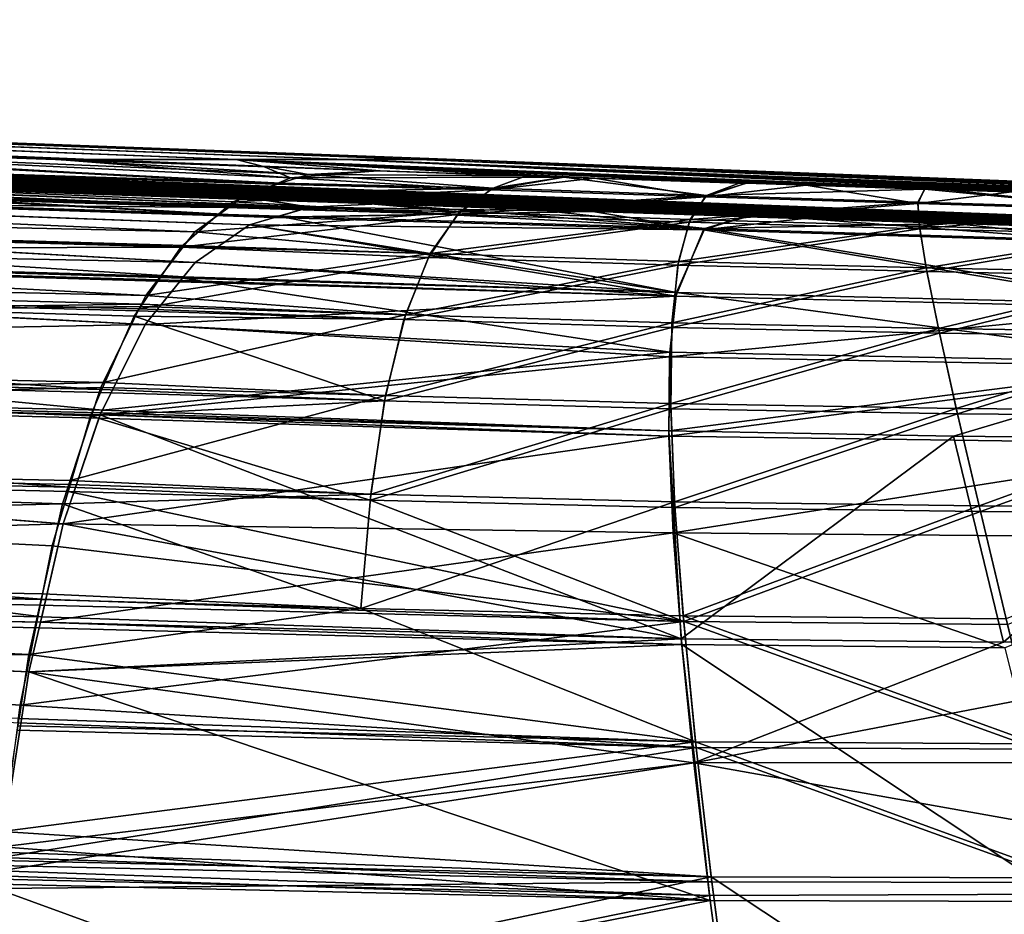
# Model space of a CAD drawing. Extents: x -850 to 850, y -465 to 0.
# Tile 105 of 125: x 310 to 384, y -80 to -12. Entities that reach past the tile are written whole.
import ezdxf

# ---------------------------------------------------------------- set-up
doc = ezdxf.new("R2010")
doc.units = 0
doc.linetypes.add('SOLIDLINE', pattern=[0])
doc.layers.add('BE3C_Lux_3440_1', color=252, linetype='SOLIDLINE')

msp = doc.modelspace()

# ---------------------------------------------------------------- linework, layer by layer
at = {"layer": 'BE3C_Lux_3440_1', "color": 252}
for points in [[(56.8315, -12.4694, -24.2846), (58.3547, -12.4693, -20.9763), (326.292, -22.9506, -106.019)], [(326.292, -22.9506, -106.019), (315.475, -22.9506, -134.841), (56.8315, -12.4694, -24.2846)], [(56.8315, -12.4694, -24.2846), (315.475, -22.9506, -134.841), (261.41, -21.1767, -140.046)], [(56.868, -12.4694, 24.2981), (315.475, -22.9506, 134.841), (57.9832, -12.4693, 21.9821)], [(56.868, -12.4694, 24.2981), (271.184, -21.4957, 140.044), (315.475, -22.9506, 134.841)], [(57.9832, -12.4693, 21.9821), (315.475, -22.9506, 134.841), (58.7965, -12.4694, 19.1119)], [(58.8441, -12.4694, -19.128), (326.292, -22.9506, -106.019), (58.3547, -12.4693, -20.9763)], [(315.475, -22.9506, 134.841), (326.292, -22.9506, 106.019), (58.7965, -12.4694, 19.1119)], [(58.7965, -12.4694, 19.1119), (326.292, -22.9506, 106.019), (334.482, -22.9506, 76.3434)], [(58.7965, -12.4694, 19.1119), (334.482, -22.9506, 76.3434), (60.3135, -12.4696, 13.758)], [(60.2684, -12.4696, -13.7489), (326.292, -22.9506, -106.019), (58.8441, -12.4694, -19.128)], [(60.2684, -12.4696, -13.7489), (61.0912, -12.4697, -10.6415), (339.979, -22.9506, -46.0533)], [(339.979, -22.9506, -46.0533), (334.482, -22.9506, -76.3434), (60.2684, -12.4696, -13.7489)], [(60.2684, -12.4696, -13.7489), (334.482, -22.9506, -76.3434), (326.292, -22.9506, -106.019)], [(60.3135, -12.4696, 13.758), (334.482, -22.9506, 76.3434), (60.8988, -12.4697, 11.6922)], [(60.8988, -12.4697, 11.6922), (334.482, -22.9506, 76.3434), (61.2659, -12.4698, 8.30422)], [(339.979, -22.9506, -46.0533), (61.0912, -12.4697, -10.6415), (61.2928, -12.4698, -8.31067)], [(61.2659, -12.4698, 8.30422), (334.482, -22.9506, 76.3434), (339.979, -22.9506, 46.0533)], [(61.2659, -12.4698, 8.30422), (339.979, -22.9506, 46.0533), (342.738, -22.9506, 15.3924)], [(342.738, -22.9506, 15.3924), (61.8653, -12.4699, 2.77268), (61.2659, -12.4698, 8.30422)], [(339.979, -22.9506, -46.0533), (61.2928, -12.4698, -8.31067), (61.7722, -12.4699, -2.7668)], [(339.979, -22.9506, -46.0533), (61.7722, -12.4699, -2.7668), (342.738, -22.9506, -15.3924)], [(342.738, -22.9506, -15.3924), (61.7722, -12.4699, -2.7668), (61.9977, -12.47, -0.15999)], [(342.738, -22.9506, 15.3924), (61.9904, -12.47, 1.61871), (61.8653, -12.4699, 2.77268)], [(62.0115, -12.47, 0), (61.9904, -12.47, 1.61871), (342.738, -22.9506, 15.3924)], [(342.738, -22.9506, -15.3924), (61.9977, -12.47, -0.15999), (62.0115, -12.47, 0)], [(62.0115, -12.47, 0), (342.738, -22.9506, 15.3924), (342.738, -22.9506, -15.3924)], [(163.77, -21.5881, 171.362), (325.611, -26.514, 169.584), (165.638, -19.5184, 160.831)], [(165.8, -19.4002, -159.949), (327.229, -25.4644, -165.02), (163.912, -21.3793, -170.541)], [(329.263, -24.7975, 159.674), (329.307, -24.7794, 159.557), (165.638, -19.5184, 160.831)], [(261.161, -21.1659, 140.045), (165.638, -19.5184, 160.831), (329.307, -24.7794, 159.557)], [(165.638, -19.5184, 160.831), (325.611, -26.514, 169.584), (326.061, -26.1215, 168.27)], [(165.638, -19.5184, 160.831), (326.061, -26.1215, 168.27), (329.263, -24.7975, 159.674)], [(261.41, -21.1767, -140.046), (329.629, -24.7206, -158.724), (165.8, -19.4002, -159.949)], [(329.629, -24.7206, -158.724), (329.584, -24.7345, -158.842), (165.8, -19.4002, -159.949)], [(165.8, -19.4002, -159.949), (329.584, -24.7345, -158.842), (327.229, -25.4644, -165.02)], [(328.56, -26.0015, -140), (191.184, -20.2939, -81.7161), (183.089, -20.2939, -98.5248)], [(328.56, -26.0015, -140), (183.089, -20.2939, -98.5248), (261.45, -23.6805, -140)], [(197.739, -20.2939, 64.2495), (337, -26.2934, 140), (191.184, -20.2939, 81.7161)], [(191.184, -20.2939, 81.7161), (337, -26.2934, 140), (328.245, -25.9879, 140)], [(191.184, -20.2939, 81.7161), (328.245, -25.9879, 140), (271.451, -24.006, 140)], [(197.739, -20.2939, -64.2495), (191.184, -20.2939, -81.7161), (328.56, -26.0015, -140)], [(390.777, -28.0923, 129.013), (384.277, -27.8871, 131.776), (197.739, -20.2939, 64.2495)], [(197.739, -20.2939, 64.2495), (384.277, -27.8871, 131.776), (368.867, -27.3857, 136.325)], [(197.739, -20.2939, 64.2495), (368.867, -27.3857, 136.325), (364.433, -27.2365, 137.096)], [(364.433, -27.2365, 137.096), (353.037, -26.8531, 139.078), (197.739, -20.2939, 64.2495)], [(197.739, -20.2939, 64.2495), (353.037, -26.8531, 139.078), (337, -26.2934, 140)], [(202.703, -20.2939, 46.2656), (399.064, -28.3539, 125.491), (197.739, -20.2939, 64.2495)], [(197.739, -20.2939, 64.2495), (399.064, -28.3539, 125.491), (393.546, -28.1797, 127.836)], [(197.739, -20.2939, 64.2495), (393.546, -28.1797, 127.836), (390.777, -28.0923, 129.013)], [(202.703, -20.2939, -46.2656), (197.739, -20.2939, -64.2495), (393.713, -28.1859, -127.912)], [(328.56, -26.0015, -140), (337, -26.2934, -140), (197.739, -20.2939, -64.2495)], [(337, -26.2934, -140), (348.708, -26.7041, -139.51), (197.739, -20.2939, -64.2495)], [(197.739, -20.2939, -64.2495), (348.708, -26.7041, -139.51), (364.464, -27.2393, -137.271)], [(197.739, -20.2939, -64.2495), (364.464, -27.2393, -137.271), (364.613, -27.2444, -137.25)], [(364.613, -27.2444, -137.25), (380.154, -27.7545, -133.183), (197.739, -20.2939, -64.2495)], [(197.739, -20.2939, -64.2495), (380.154, -27.7545, -133.183), (390.797, -28.0931, -129.046)], [(197.739, -20.2939, -64.2495), (390.797, -28.0931, -129.046), (393.713, -28.1859, -127.912)], [(426.001, -29.1747, 108.068), (415.101, -28.846, 116.041), (202.703, -20.2939, 46.2656)], [(202.703, -20.2939, 46.2656), (415.101, -28.846, 116.041), (413.032, -28.7836, 117.554)], [(413.032, -28.7836, 117.554), (403.247, -28.4826, 123.114), (202.703, -20.2939, 46.2656)], [(202.703, -20.2939, 46.2656), (403.247, -28.4826, 123.114), (399.064, -28.3539, 125.491)], [(206.034, -20.2939, 27.9092), (436.38, -29.4827, 98.4693), (202.703, -20.2939, 46.2656)], [(202.703, -20.2939, 46.2656), (436.38, -29.4827, 98.4693), (435.416, -29.4541, 99.3609)], [(202.703, -20.2939, 46.2656), (435.416, -29.4541, 99.3609), (426.001, -29.1747, 108.068)], [(393.713, -28.1859, -127.912), (395.128, -28.2309, -127.362), (202.703, -20.2939, -46.2656)], [(202.703, -20.2939, -46.2656), (395.128, -28.2309, -127.362), (403.237, -28.482, -123.083)], [(202.703, -20.2939, -46.2656), (403.237, -28.482, -123.083), (409.336, -28.6708, -119.865)], [(409.336, -28.6708, -119.865), (415.047, -28.8439, -115.954), (202.703, -20.2939, -46.2656)], [(202.703, -20.2939, -46.2656), (415.047, -28.8439, -115.954), (422.588, -29.0724, -110.791)], [(202.703, -20.2939, -46.2656), (422.588, -29.0724, -110.791), (426.12, -29.1777, -107.723)], [(426.12, -29.1777, -107.723), (434.718, -29.4338, -100.255), (202.703, -20.2939, -46.2656)], [(202.703, -20.2939, -46.2656), (434.718, -29.4338, -100.255), (435.506, -29.457, -99.3938)], [(202.703, -20.2939, -46.2656), (435.506, -29.457, -99.3938), (206.034, -20.2939, -27.9092)], [(464.683, -30.307, 57.4183), (462.004, -30.2298, 62.5641), (206.034, -20.2939, 27.9092)], [(206.034, -20.2939, 27.9092), (462.004, -30.2298, 62.5641), (460.683, -30.1917, 65.1015)], [(206.034, -20.2939, 27.9092), (460.683, -30.1917, 65.1015), (457.266, -30.0931, 71.6656)], [(457.266, -30.0931, 71.6656), (453.669, -29.9886, 76.9827), (206.034, -20.2939, 27.9092)], [(206.034, -20.2939, 27.9092), (453.669, -29.9886, 76.9827), (448.263, -29.8316, 84.9733)], [(206.034, -20.2939, 27.9092), (448.263, -29.8316, 84.9733), (445.544, -29.7519, 88.1387)], [(445.544, -29.7519, 88.1387), (437.795, -29.5247, 97.1613), (206.034, -20.2939, 27.9092)], [(206.034, -20.2939, 27.9092), (437.795, -29.5247, 97.1613), (436.38, -29.4827, 98.4693)], [(206.034, -20.2939, -27.9092), (462.145, -30.2339, -62.5949), (462.83, -30.2537, -61.3734)], [(206.034, -20.2939, -27.9092), (462.83, -30.2537, -61.3734), (207.706, -20.2939, -9.32812)], [(445.56, -29.7527, -88.4003), (453.769, -29.9917, -77.0467), (206.034, -20.2939, -27.9092)], [(453.769, -29.9917, -77.0467), (454.972, -30.0267, -75.3827), (206.034, -20.2939, -27.9092)], [(206.034, -20.2939, -27.9092), (454.972, -30.0267, -75.3827), (460.729, -30.193, -65.119)], [(206.034, -20.2939, -27.9092), (460.729, -30.193, -65.119), (462.145, -30.2339, -62.5949)], [(206.034, -20.2939, -27.9092), (435.506, -29.457, -99.3938), (436.359, -29.4821, -98.4609)], [(206.034, -20.2939, -27.9092), (436.359, -29.4821, -98.4609), (445.56, -29.7527, -88.4003)], [(464.683, -30.307, 57.4183), (206.034, -20.2939, 27.9092), (207.706, -20.2939, 9.3281)], [(475.153, -30.6068, 21.3338), (474.492, -30.588, 26.1808), (207.706, -20.2939, 9.3281)], [(207.706, -20.2939, 9.3281), (474.492, -30.588, 26.1808), (474.401, -30.5854, 26.8462)], [(207.706, -20.2939, 9.3281), (474.401, -30.5854, 26.8462), (471.143, -30.4922, 39.5878)], [(471.143, -30.4922, 39.5878), (470.421, -30.4716, 42.4117), (207.706, -20.2939, 9.3281)], [(207.706, -20.2939, 9.3281), (470.421, -30.4716, 42.4117), (466.525, -30.3599, 52.5998)], [(207.706, -20.2939, 9.3281), (466.525, -30.3599, 52.5998), (464.683, -30.307, 57.4183)], [(207.706, -20.2939, -9.32812), (475.145, -30.6066, -21.3314), (476.162, -30.6357, -15.2862)], [(207.706, -20.2939, -9.32812), (476.162, -30.6357, -15.2862), (207.706, -20.2939, 9.3281)], [(207.706, -20.2939, 9.3281), (476.162, -30.6357, -15.2862), (476.316, -30.64, -12.4873)], [(207.706, -20.2939, 9.3281), (476.316, -30.64, -12.4873), (476.999, -30.6595, -0.00006)], [(476.999, -30.6595, -0.00006), (476.572, -30.6473, 10.9321), (207.706, -20.2939, 9.3281)], [(207.706, -20.2939, 9.3281), (476.572, -30.6473, 10.9321), (476.36, -30.6413, 12.483)], [(207.706, -20.2939, 9.3281), (476.36, -30.6413, 12.483), (475.153, -30.6068, 21.3338)], [(469.033, -30.4319, -46.5537), (471.056, -30.4897, -39.5584), (207.706, -20.2939, -9.32812)], [(207.706, -20.2939, -9.32812), (462.83, -30.2537, -61.3734), (466.508, -30.3593, -52.5858)], [(207.706, -20.2939, -9.32812), (466.508, -30.3593, -52.5858), (469.033, -30.4319, -46.5537)], [(471.056, -30.4897, -39.5584), (473.496, -30.5596, -31.1243), (207.706, -20.2939, -9.32812)], [(207.706, -20.2939, -9.32812), (473.496, -30.5596, -31.1243), (474.333, -30.5834, -26.153)], [(207.706, -20.2939, -9.32812), (474.333, -30.5834, -26.153), (475.145, -30.6066, -21.3314)], [(323.205, -28.3816, -176.454), (162.149, -24.7448, -181.101), (163.912, -21.3793, -170.541)], [(323.205, -28.3816, -176.454), (163.912, -21.3793, -170.541), (325.841, -26.4704, -168.963)], [(163.912, -21.3793, -170.541), (327.229, -25.4644, -165.02), (325.904, -26.4251, -168.786)], [(163.912, -21.3793, -170.541), (325.904, -26.4251, -168.786), (325.841, -26.4704, -168.963)], [(261.161, -21.1659, 140.045), (329.307, -24.7794, 159.557), (271.184, -21.4957, 140.044)], [(315.475, -22.9506, -134.841), (312.754, -22.9532, -140.04), (261.41, -21.1767, -140.046)], [(261.41, -21.1767, -140.046), (312.754, -22.9532, -140.04), (331.684, -24.0836, -153.333)], [(331.684, -24.0836, -153.333), (329.629, -24.7206, -158.724), (261.41, -21.1767, -140.046)], [(165.569, -21.9921, 160.476), (323.21, -30.6754, 175.43), (161.961, -27.3576, 180.909)], [(162.028, -25.0431, 181.852), (325.55, -26.5667, 169.761), (163.77, -21.5881, 171.362)], [(162.081, -27.068, -180.18), (322.346, -31.7551, -178.048), (165.731, -21.8769, -159.615)], [(163.77, -21.5881, 171.362), (325.55, -26.5667, 169.761), (325.611, -26.514, 169.584)], [(165.569, -21.9921, 160.476), (329.225, -27.2924, 159.229), (329.179, -27.3056, 159.346)], [(329.179, -27.3056, 159.346), (327.285, -27.8535, 164.188), (165.569, -21.9921, 160.476)], [(165.569, -21.9921, 160.476), (327.285, -27.8535, 164.188), (323.21, -30.6754, 175.43)], [(165.569, -21.9921, 160.476), (261.117, -23.666, 140), (329.225, -27.2924, 159.229)], [(331.813, -26.5438, -152.613), (261.45, -23.6805, -140), (165.731, -21.8769, -159.615)], [(165.731, -21.8769, -159.615), (322.346, -31.7551, -178.048), (323.21, -30.6754, -175.43)], [(165.731, -21.8769, -159.615), (323.21, -30.6754, -175.43), (327.285, -27.8535, -164.188)], [(327.285, -27.8535, -164.188), (329.498, -27.2133, -158.53), (165.731, -21.8769, -159.615)], [(165.731, -21.8769, -159.615), (329.498, -27.2133, -158.53), (329.544, -27.2001, -158.414)], [(165.731, -21.8769, -159.615), (329.544, -27.2001, -158.414), (331.813, -26.5438, -152.613)], [(271.184, -21.4957, 140.044), (312.926, -22.9521, 140.039), (315.475, -22.9506, 134.841)], [(271.184, -21.4957, 140.044), (329.307, -24.7794, 159.557), (330.368, -24.3404, 156.707)], [(271.184, -21.4957, 140.044), (330.368, -24.3404, 156.707), (312.926, -22.9521, 140.039)], [(315.475, -22.9506, -134.841), (328.632, -23.5026, -140.038), (312.754, -22.9532, -140.04)], [(331.684, -24.0836, -153.333), (312.754, -22.9532, -140.04), (328.632, -23.5026, -140.038)], [(312.926, -22.9521, 140.039), (328.338, -23.4899, 140.038), (315.475, -22.9506, 134.841)], [(312.926, -22.9521, 140.039), (330.368, -24.3404, 156.707), (328.338, -23.4899, 140.038)], [(337.089, -23.7952, -140.037), (328.632, -23.5026, -140.038), (315.475, -22.9506, -134.841)], [(326.292, -22.9506, -106.019), (337.089, -23.7952, -140.037), (315.475, -22.9506, -134.841)], [(315.475, -22.9506, 134.841), (328.338, -23.4899, 140.038), (326.292, -22.9506, 106.019)], [(390.896, -25.5954, -129.094), (379.594, -25.2353, -133.424), (326.292, -22.9506, -106.019)], [(326.292, -22.9506, -106.019), (379.594, -25.2353, -133.424), (377.933, -25.1807, -133.85)], [(326.292, -22.9506, -106.019), (377.933, -25.1807, -133.85), (364.547, -24.7408, -137.283)], [(364.547, -24.7408, -137.283), (363.999, -24.7227, -137.424), (326.292, -22.9506, -106.019)], [(326.292, -22.9506, -106.019), (363.999, -24.7227, -137.424), (350.87, -24.276, -139.22)], [(326.292, -22.9506, -106.019), (350.87, -24.276, -139.22), (348.044, -24.1799, -139.607)], [(348.044, -24.1799, -139.607), (337.089, -23.7952, -140.037), (326.292, -22.9506, -106.019)], [(334.482, -22.9506, -76.3434), (394.579, -25.7126, -127.683), (326.292, -22.9506, -106.019)], [(326.292, -22.9506, -106.019), (394.579, -25.7126, -127.683), (393.849, -25.6894, -127.962)], [(326.292, -22.9506, -106.019), (393.849, -25.6894, -127.962), (390.896, -25.5954, -129.094)], [(326.292, -22.9506, 106.019), (393.64, -25.6816, 127.867), (334.482, -22.9506, 76.3434)], [(328.338, -23.4899, 140.038), (337.089, -23.7952, 140.037), (326.292, -22.9506, 106.019)], [(326.292, -22.9506, 106.019), (337.089, -23.7952, 140.037), (350.882, -24.2766, 139.24)], [(326.292, -22.9506, 106.019), (350.882, -24.2766, 139.24), (353.184, -24.3569, 139.107)], [(353.184, -24.3569, 139.107), (364.523, -24.7383, 137.128), (326.292, -22.9506, 106.019)], [(326.292, -22.9506, 106.019), (364.523, -24.7383, 137.128), (369.028, -24.8899, 136.342)], [(326.292, -22.9506, 106.019), (369.028, -24.8899, 136.342), (377.891, -25.1782, 133.719)], [(377.891, -25.1782, 133.719), (384.446, -25.3914, 131.779), (326.292, -22.9506, 106.019)], [(326.292, -22.9506, 106.019), (384.446, -25.3914, 131.779), (390.869, -25.5942, 129.046)], [(326.292, -22.9506, 106.019), (390.869, -25.5942, 129.046), (393.64, -25.6816, 127.867)], [(328.338, -23.4899, 140.038), (330.368, -24.3404, 156.707), (336.856, -23.7953, 140.596)], [(328.338, -23.4899, 140.038), (336.856, -23.7953, 140.596), (337.089, -23.7952, 140.037)], [(331.684, -24.0836, -153.333), (328.632, -23.5026, -140.038), (337.089, -23.7952, -140.037)], [(436.436, -26.9834, -98.465), (435.568, -26.9579, -99.4042), (334.482, -22.9506, -76.3434)], [(334.482, -22.9506, -76.3434), (435.568, -26.9579, -99.4042), (434.311, -26.9209, -100.764)], [(334.482, -22.9506, -76.3434), (434.311, -26.9209, -100.764), (426.204, -26.6792, -107.733)], [(426.204, -26.6792, -107.733), (422.067, -26.5558, -111.289), (334.482, -22.9506, -76.3434)], [(334.482, -22.9506, -76.3434), (422.067, -26.5558, -111.289), (415.14, -26.3457, -115.978)], [(334.482, -22.9506, -76.3434), (415.14, -26.3457, -115.978), (408.79, -26.1531, -120.276)], [(408.79, -26.1531, -120.276), (403.335, -25.9841, -123.119), (334.482, -22.9506, -76.3434)], [(334.482, -22.9506, -76.3434), (403.335, -25.9841, -123.119), (394.579, -25.7126, -127.683)], [(339.979, -22.9506, -46.0533), (436.436, -26.9834, -98.465), (334.482, -22.9506, -76.3434)], [(334.482, -22.9506, 76.3434), (393.64, -25.6816, 127.867), (399.168, -25.8561, 125.515)], [(399.168, -25.8561, 125.515), (403.339, -25.9844, 123.141), (334.482, -22.9506, 76.3434)], [(334.482, -22.9506, 76.3434), (403.339, -25.9844, 123.141), (413.255, -26.2895, 117.497)], [(334.482, -22.9506, 76.3434), (413.255, -26.2895, 117.497), (415.199, -26.3481, 116.073)], [(415.199, -26.3481, 116.073), (426.111, -26.677, 108.08), (334.482, -22.9506, 76.3434)], [(334.482, -22.9506, 76.3434), (426.111, -26.677, 108.08), (435.505, -26.9558, 99.3803)], [(334.482, -22.9506, 76.3434), (435.505, -26.9558, 99.3803), (339.979, -22.9506, 46.0533)], [(339.979, -22.9506, -46.0533), (460.848, -27.6956, -65.1435), (454.686, -27.5175, -75.9955)], [(454.686, -27.5175, -75.9955), (453.892, -27.4944, -77.0816), (339.979, -22.9506, -46.0533)], [(339.979, -22.9506, -46.0533), (453.892, -27.4944, -77.0816), (445.733, -27.2568, -88.243)], [(339.979, -22.9506, -46.0533), (445.733, -27.2568, -88.243), (445.16, -27.2401, -89.0269)], [(445.16, -27.2401, -89.0269), (436.436, -26.9834, -98.465), (339.979, -22.9506, -46.0533)], [(342.738, -22.9506, -15.3924), (462.596, -27.7461, -62.0643), (339.979, -22.9506, -46.0533)], [(339.979, -22.9506, -46.0533), (462.596, -27.7461, -62.0643), (462.282, -27.737, -62.6171)], [(339.979, -22.9506, -46.0533), (462.282, -27.737, -62.6171), (460.848, -27.6956, -65.1435)], [(339.979, -22.9506, 46.0533), (462.102, -27.7317, 62.5773), (464.821, -27.8101, 57.3453)], [(339.979, -22.9506, 46.0533), (464.821, -27.8101, 57.3453), (342.738, -22.9506, 15.3924)], [(437.993, -27.0296, 97.0761), (445.641, -27.2538, 88.1584), (339.979, -22.9506, 46.0533)], [(339.979, -22.9506, 46.0533), (445.641, -27.2538, 88.1584), (448.391, -27.3345, 84.9516)], [(339.979, -22.9506, 46.0533), (448.391, -27.3345, 84.9516), (453.765, -27.4905, 76.9984)], [(453.765, -27.4905, 76.9984), (457.416, -27.5966, 71.5947), (339.979, -22.9506, 46.0533)], [(339.979, -22.9506, 46.0533), (457.416, -27.5966, 71.5947), (460.782, -27.6936, 65.116)], [(339.979, -22.9506, 46.0533), (460.782, -27.6936, 65.116), (462.102, -27.7317, 62.5773)], [(339.979, -22.9506, 46.0533), (435.505, -26.9558, 99.3803), (436.471, -26.9845, 98.4858)], [(339.979, -22.9506, 46.0533), (436.471, -26.9845, 98.4858), (437.993, -27.0296, 97.0761)], [(474.42, -28.0851, -26.1551), (473.429, -28.0568, -31.8573), (342.738, -22.9506, -15.3924)], [(342.738, -22.9506, -15.3924), (473.429, -28.0568, -31.8573), (471.155, -27.9917, -39.5652)], [(342.738, -22.9506, -15.3924), (471.155, -27.9917, -39.5652), (468.884, -27.9267, -47.2637)], [(468.884, -27.9267, -47.2637), (466.617, -27.8616, -52.5998), (342.738, -22.9506, -15.3924)], [(342.738, -22.9506, -15.3924), (466.617, -27.8616, -52.5998), (462.596, -27.7461, -62.0643)], [(342.738, -22.9506, -15.3924), (342.738, -22.9506, 15.3924), (475.256, -28.1089, 21.3385)], [(342.738, -22.9506, -15.3924), (475.256, -28.1089, 21.3385), (476.458, -28.1432, 12.4853)], [(476.458, -28.1432, 12.4853), (476.678, -28.1495, 10.8646), (342.738, -22.9506, -15.3924)], [(342.738, -22.9506, -15.3924), (476.678, -28.1495, 10.8646), (477.1, -28.1615, -0.00006)], [(342.738, -22.9506, -15.3924), (477.1, -28.1615, -0.00006), (476.383, -28.1411, -12.4877)], [(476.383, -28.1411, -12.4877), (476.18, -28.1353, -16.0279), (342.738, -22.9506, -15.3924)], [(342.738, -22.9506, -15.3924), (476.18, -28.1353, -16.0279), (475.258, -28.109, -21.3366)], [(342.738, -22.9506, -15.3924), (475.258, -28.109, -21.3366), (474.42, -28.0851, -26.1551)], [(470.545, -27.9743, 42.3467), (471.246, -27.9944, 39.5971), (342.738, -22.9506, 15.3924)], [(342.738, -22.9506, 15.3924), (464.821, -27.8101, 57.3453), (466.627, -27.8619, 52.612)], [(342.738, -22.9506, 15.3924), (466.627, -27.8619, 52.612), (470.545, -27.9743, 42.3467)], [(471.246, -27.9944, 39.5971), (474.521, -28.088, 26.7519), (342.738, -22.9506, 15.3924)], [(342.738, -22.9506, 15.3924), (474.521, -28.088, 26.7519), (474.598, -28.0902, 26.1871)], [(342.738, -22.9506, 15.3924), (474.598, -28.0902, 26.1871), (475.256, -28.1089, 21.3385)], [(329.225, -27.2924, 159.229), (261.117, -23.666, 140), (271.451, -24.006, 140)], [(331.813, -26.5438, -152.613), (328.56, -26.0015, -140), (261.45, -23.6805, -140)], [(329.225, -27.2924, 159.229), (271.451, -24.006, 140), (331.813, -26.5438, 152.613)], [(331.813, -26.5438, 152.613), (271.451, -24.006, 140), (328.245, -25.9879, 140)], [(345.353, -25.2202, 159.366), (330.368, -24.3404, 156.707), (329.307, -24.7794, 159.557)], [(345.57, -25.1182, -158.517), (329.629, -24.7206, -158.724), (331.684, -24.0836, -153.333)], [(350.882, -24.2766, 139.24), (336.856, -23.7953, 140.596), (330.368, -24.3404, 156.707)], [(350.882, -24.2766, 139.24), (330.368, -24.3404, 156.707), (345.353, -25.2202, 159.366)], [(348.044, -24.1799, -139.607), (331.684, -24.0836, -153.333), (337.089, -23.7952, -140.037)], [(348.044, -24.1799, -139.607), (345.57, -25.1182, -158.517), (331.684, -24.0836, -153.333)], [(337.089, -23.7952, 140.037), (336.856, -23.7953, 140.596), (350.882, -24.2766, 139.24)], [(353.184, -24.3569, 139.107), (350.882, -24.2766, 139.24), (345.353, -25.2202, 159.366)], [(353.184, -24.3569, 139.107), (345.353, -25.2202, 159.366), (361.45, -25.7554, 157.782)], [(350.87, -24.276, -139.22), (345.57, -25.1182, -158.517), (348.044, -24.1799, -139.607)], [(350.87, -24.276, -139.22), (361.563, -25.6509, -156.916), (345.57, -25.1182, -158.517)], [(363.999, -24.7227, -137.424), (361.563, -25.6509, -156.916), (350.87, -24.276, -139.22)], [(361.45, -25.7554, 157.782), (364.523, -24.7383, 137.128), (353.184, -24.3569, 139.107)], [(160.436, -29.9955, 192.162), (322.142, -29.5372, 179.709), (162.028, -25.0431, 181.852)], [(162.149, -24.7448, -181.101), (319.511, -33.1566, -187.96), (160.536, -29.6223, -191.49)], [(162.028, -25.0431, 181.852), (322.142, -29.5372, 179.709), (325.55, -26.5667, 169.761)], [(322.408, -29.4115, -178.935), (322.333, -29.5089, -179.17), (162.149, -24.7448, -181.101)], [(162.149, -24.7448, -181.101), (322.333, -29.5089, -179.17), (319.511, -33.1566, -187.96)], [(322.408, -29.4115, -178.935), (162.149, -24.7448, -181.101), (323.205, -28.3816, -176.454)], [(326.061, -26.1215, 168.27), (345.353, -25.2202, 159.366), (329.263, -24.7975, 159.674)], [(345.57, -25.1182, -158.517), (327.229, -25.4644, -165.02), (329.584, -24.7345, -158.842)], [(345.353, -25.2202, 159.366), (329.307, -24.7794, 159.557), (329.263, -24.7975, 159.674)], [(345.57, -25.1182, -158.517), (329.584, -24.7345, -158.842), (329.629, -24.7206, -158.724)], [(364.523, -24.7383, 137.128), (361.45, -25.7554, 157.782), (369.028, -24.8899, 136.342)], [(369.028, -24.8899, 136.342), (361.45, -25.7554, 157.782), (377.401, -26.2601, 154.911)], [(363.999, -24.7227, -137.424), (364.547, -24.7408, -137.283), (361.563, -25.6509, -156.916)], [(361.563, -25.6509, -156.916), (364.547, -24.7408, -137.283), (377.933, -25.1807, -133.85)], [(369.028, -24.8899, 136.342), (377.401, -26.2601, 154.911), (377.891, -25.1782, 133.719)], [(343.061, -26.8941, -168.801), (325.904, -26.4251, -168.786), (327.229, -25.4644, -165.02)], [(326.061, -26.1215, 168.27), (342.879, -27.0845, 169.596), (345.353, -25.2202, 159.366)], [(343.061, -26.8941, -168.801), (327.229, -25.4644, -165.02), (345.57, -25.1182, -158.517)], [(361.45, -25.7554, 157.782), (345.353, -25.2202, 159.366), (342.879, -27.0845, 169.596)], [(361.45, -25.7554, 157.782), (342.879, -27.0845, 169.596), (360.258, -27.646, 168.194)], [(343.061, -26.8941, -168.801), (345.57, -25.1182, -158.517), (361.563, -25.6509, -156.916)], [(360.339, -27.4539, -167.386), (343.061, -26.8941, -168.801), (361.563, -25.6509, -156.916)], [(361.45, -25.7554, 157.782), (360.258, -27.646, 168.194), (377.401, -26.2601, 154.911)], [(360.339, -27.4539, -167.386), (361.563, -25.6509, -156.916), (377.405, -26.1543, -154.026)], [(377.405, -26.1543, -154.026), (361.563, -25.6509, -156.916), (377.933, -25.1807, -133.85)], [(377.891, -25.1782, 133.719), (377.401, -26.2601, 154.911), (384.446, -25.3914, 131.779)], [(384.446, -25.3914, 131.779), (377.401, -26.2601, 154.911), (393.098, -26.7327, 150.737)], [(377.405, -26.1543, -154.026), (377.933, -25.1807, -133.85), (392.987, -26.6268, -149.832)], [(392.987, -26.6268, -149.832), (377.933, -25.1807, -133.85), (379.594, -25.2353, -133.424)], [(392.987, -26.6268, -149.832), (379.594, -25.2353, -133.424), (390.896, -25.5954, -129.094)], [(342.879, -27.0845, 169.596), (325.55, -26.5667, 169.761), (322.142, -29.5372, 179.709)], [(323.205, -28.3816, -176.454), (325.841, -26.4704, -168.963), (343.061, -26.8941, -168.801)], [(325.611, -26.514, 169.584), (325.55, -26.5667, 169.761), (342.879, -27.0845, 169.596)], [(325.611, -26.514, 169.584), (342.879, -27.0845, 169.596), (326.061, -26.1215, 168.27)], [(325.841, -26.4704, -168.963), (325.904, -26.4251, -168.786), (343.061, -26.8941, -168.801)], [(331.813, -26.5438, 152.613), (328.245, -25.9879, 140), (337, -26.2934, 140)], [(337, -26.2934, -140), (328.56, -26.0015, -140), (331.813, -26.5438, -152.613)], [(353.037, -26.8531, 139.078), (329.225, -27.2924, 159.229), (331.813, -26.5438, 152.613)], [(361.44, -28.1292, -156.611), (331.813, -26.5438, -152.613), (329.544, -27.2001, -158.414)], [(361.44, -28.1292, -156.611), (337, -26.2934, -140), (331.813, -26.5438, -152.613)], [(331.813, -26.5438, 152.613), (337, -26.2934, 140), (353.037, -26.8531, 139.078)], [(348.708, -26.7041, -139.51), (337, -26.2934, -140), (361.44, -28.1292, -156.611)], [(377.401, -26.2601, 154.911), (360.258, -27.646, 168.194), (377.544, -28.1531, 165.537)], [(377.52, -27.9619, -164.713), (360.339, -27.4539, -167.386), (377.405, -26.1543, -154.026)], [(377.401, -26.2601, 154.911), (377.544, -28.1531, 165.537), (393.098, -26.7327, 150.737)], [(377.52, -27.9619, -164.713), (377.405, -26.1543, -154.026), (392.987, -26.6268, -149.832)], [(159.033, -38.0238, -200.094), (316.265, -41.7521, -197.576), (162.081, -27.068, -180.18)], [(322.269, -31.851, -178.281), (322.346, -31.7551, -178.048), (162.081, -27.068, -180.18)], [(162.081, -27.068, -180.18), (316.265, -41.7521, -197.576), (319.479, -35.3364, -186.731)], [(162.081, -27.068, -180.18), (319.479, -35.3364, -186.731), (322.269, -31.851, -178.281)], [(342.879, -27.0845, 169.596), (322.142, -29.5372, 179.709), (340.704, -30.2957, 179.849)], [(340.849, -30.0179, -179.117), (323.205, -28.3816, -176.454), (343.061, -26.8941, -168.801)], [(329.498, -27.2133, -158.53), (327.285, -27.8535, -164.188), (359.305, -32.9314, -176.972)], [(327.285, -27.8535, 164.188), (329.179, -27.3056, 159.346), (361.325, -28.231, 157.457)], [(361.325, -28.231, 157.457), (329.179, -27.3056, 159.346), (353.037, -26.8531, 139.078)], [(353.037, -26.8531, 139.078), (329.179, -27.3056, 159.346), (329.225, -27.2924, 159.229)], [(329.544, -27.2001, -158.414), (329.498, -27.2133, -158.53), (361.44, -28.1292, -156.611)], [(361.44, -28.1292, -156.611), (329.498, -27.2133, -158.53), (359.305, -32.9314, -176.972)], [(360.258, -27.646, 168.194), (342.879, -27.0845, 169.596), (340.704, -30.2957, 179.849)], [(340.849, -30.0179, -179.117), (343.061, -26.8941, -168.801), (360.339, -27.4539, -167.386)], [(361.44, -28.1292, -156.611), (364.464, -27.2393, -137.271), (348.708, -26.7041, -139.51)], [(364.433, -27.2365, 137.096), (361.325, -28.231, 157.457), (353.037, -26.8531, 139.078)], [(368.867, -27.3857, 136.325), (361.325, -28.231, 157.457), (364.433, -27.2365, 137.096)], [(364.613, -27.2444, -137.25), (364.464, -27.2393, -137.271), (361.44, -28.1292, -156.611)], [(361.44, -28.1292, -156.611), (380.154, -27.7545, -133.183), (364.613, -27.2444, -137.25)], [(394.505, -28.4177, -160.742), (377.52, -27.9619, -164.713), (392.987, -26.6268, -149.832)], [(393.098, -26.7327, 150.737), (377.544, -28.1531, 165.537), (394.639, -28.606, 161.582)], [(319.479, -35.3364, 186.731), (158.953, -38.4394, 200.668), (161.961, -27.3576, 180.909)], [(319.479, -35.3364, 186.731), (161.961, -27.3576, 180.909), (322.038, -32.1394, 178.98)], [(161.961, -27.3576, 180.909), (323.21, -30.6754, 175.43), (322.115, -32.0432, 178.747)], [(161.961, -27.3576, 180.909), (322.115, -32.0432, 178.747), (322.038, -32.1394, 178.98)], [(327.285, -27.8535, -164.188), (323.21, -30.6754, -175.43), (359.305, -32.9314, -176.972)], [(323.21, -30.6754, 175.43), (327.285, -27.8535, 164.188), (359.257, -33.202, 177.691)], [(359.257, -33.202, 177.691), (327.285, -27.8535, 164.188), (361.325, -28.231, 157.457)], [(360.258, -27.646, 168.194), (340.704, -30.2957, 179.849), (359.412, -30.874, 178.589)], [(359.46, -30.5954, -177.848), (340.849, -30.0179, -179.117), (360.339, -27.4539, -167.386)], [(360.258, -27.646, 168.194), (359.412, -30.874, 178.589), (377.544, -28.1531, 165.537)], [(359.46, -30.5954, -177.848), (360.339, -27.4539, -167.386), (377.52, -27.9619, -164.713)], [(378.021, -31.0821, -175.361), (359.46, -30.5954, -177.848), (377.52, -27.9619, -164.713)], [(368.867, -27.3857, 136.325), (392.938, -29.2119, 150.457), (361.325, -28.231, 157.457)], [(361.44, -28.1292, -156.611), (392.831, -29.1082, -149.57), (380.154, -27.7545, -133.183)], [(384.277, -27.8871, 131.776), (392.938, -29.2119, 150.457), (368.867, -27.3857, 136.325)], [(378.021, -31.0821, -175.361), (377.52, -27.9619, -164.713), (394.505, -28.4177, -160.742)], [(392.831, -29.1082, -149.57), (390.797, -28.0931, -129.046), (380.154, -27.7545, -133.183)], [(322.408, -29.4115, -178.935), (323.205, -28.3816, -176.454), (340.849, -30.0179, -179.117)], [(359.257, -33.202, 177.691), (361.325, -28.231, 157.457), (396.362, -34.1086, 171.559)], [(361.44, -28.1292, -156.611), (359.305, -32.9314, -176.972), (396.209, -33.8448, -170.813)], [(377.544, -28.1531, 165.537), (359.412, -30.874, 178.589), (378.072, -31.3582, 176.114)], [(396.362, -34.1086, 171.559), (361.325, -28.231, 157.457), (392.938, -29.2119, 150.457)], [(396.209, -33.8448, -170.813), (392.831, -29.1082, -149.57), (361.44, -28.1292, -156.611)], [(377.544, -28.1531, 165.537), (378.072, -31.3582, 176.114), (394.639, -28.606, 161.582)], [(396.443, -31.48, -171.59), (378.021, -31.0821, -175.361), (394.505, -28.4177, -160.742)], [(394.639, -28.606, 161.582), (378.072, -31.3582, 176.114), (396.598, -31.7505, 172.356)], [(319.511, -33.1566, -187.96), (322.333, -29.5089, -179.17), (340.849, -30.0179, -179.117)], [(340.849, -30.0179, -179.117), (322.333, -29.5089, -179.17), (322.408, -29.4115, -178.935)], [(159.014, -36.4247, 202.146), (316.229, -40.2101, 199.508), (160.436, -29.9955, 192.162)], [(160.536, -29.6223, -191.49), (319.192, -33.8091, -189.061), (159.094, -35.9991, -201.559)], [(160.436, -29.9955, 192.162), (319.014, -34.1571, 189.727), (322.142, -29.5372, 179.709)], [(318.92, -34.296, 190.029), (319.014, -34.1571, 189.727), (160.436, -29.9955, 192.162)], [(160.436, -29.9955, 192.162), (316.229, -40.2101, 199.508), (318.641, -34.7073, 190.921)], [(160.436, -29.9955, 192.162), (318.641, -34.7073, 190.921), (318.92, -34.296, 190.029)], [(160.536, -29.6223, -191.49), (319.511, -33.1566, -187.96), (319.192, -33.8091, -189.061)], [(340.704, -30.2957, 179.849), (322.142, -29.5372, 179.709), (319.014, -34.1571, 189.727)], [(338.983, -34.6125, -189.328), (319.511, -33.1566, -187.96), (340.849, -30.0179, -179.117)], [(338.983, -34.6125, -189.328), (340.849, -30.0179, -179.117), (359.46, -30.5954, -177.848)], [(340.704, -30.2957, 179.849), (319.014, -34.1571, 189.727), (338.874, -34.9636, 189.987)], [(359.257, -33.202, 177.691), (322.115, -32.0432, 178.747), (323.21, -30.6754, 175.43)], [(359.305, -32.9314, -176.972), (323.21, -30.6754, -175.43), (322.346, -31.7551, -178.048)], [(359.412, -30.874, 178.589), (340.704, -30.2957, 179.849), (338.874, -34.9636, 189.987)], [(359.412, -30.874, 178.589), (338.874, -34.9636, 189.987), (358.949, -35.5487, 188.829)], [(358.968, -35.1974, -188.165), (338.983, -34.6125, -189.328), (359.46, -30.5954, -177.848)], [(358.949, -35.5487, 188.829), (378.072, -31.3582, 176.114), (359.412, -30.874, 178.589)], [(358.968, -35.1974, -188.165), (359.46, -30.5954, -177.848), (378.021, -31.0821, -175.361)], [(379.015, -35.9868, 186.505), (378.072, -31.3582, 176.114), (358.949, -35.5487, 188.829)], [(378.94, -35.6392, -185.832), (358.968, -35.1974, -188.165), (378.021, -31.0821, -175.361)], [(378.94, -35.6392, -185.832), (378.021, -31.0821, -175.361), (396.443, -31.48, -171.59)], [(379.015, -35.9868, 186.505), (396.598, -31.7505, 172.356), (378.072, -31.3582, 176.114)], [(398.823, -35.9419, -182.239), (378.94, -35.6392, -185.832), (396.443, -31.48, -171.59)], [(358.81, -37.4059, -187.004), (322.269, -31.851, -178.281), (319.479, -35.3364, -186.731)], [(319.479, -35.3364, 186.731), (322.038, -32.1394, 178.98), (359.257, -33.202, 177.691)], [(359.257, -33.202, 177.691), (322.038, -32.1394, 178.98), (322.115, -32.0432, 178.747)], [(359.305, -32.9314, -176.972), (322.346, -31.7551, -178.048), (322.269, -31.851, -178.281)], [(358.81, -37.4059, -187.004), (359.305, -32.9314, -176.972), (322.269, -31.851, -178.281)], [(398.993, -36.2822, 182.923), (396.598, -31.7505, 172.356), (379.015, -35.9868, 186.505)], [(319.192, -33.8091, -189.061), (319.511, -33.1566, -187.96), (338.983, -34.6125, -189.328)], [(319.479, -35.3364, 186.731), (359.257, -33.202, 177.691), (358.792, -37.7479, 187.65)], [(358.792, -37.7479, 187.65), (359.257, -33.202, 177.691), (396.362, -34.1086, 171.559)], [(398.57, -38.1973, -181.19), (359.305, -32.9314, -176.972), (358.81, -37.4059, -187.004)], [(396.209, -33.8448, -170.813), (359.305, -32.9314, -176.972), (398.57, -38.1973, -181.19)], [(159.094, -35.9991, -201.559), (319.192, -33.8091, -189.061), (319.109, -33.9788, -189.348)], [(338.983, -34.6125, -189.328), (319.109, -33.9788, -189.348), (319.192, -33.8091, -189.061)], [(159.094, -35.9991, -201.559), (319.109, -33.9788, -189.348), (316.321, -39.6931, -198.992)], [(316.321, -39.6931, -198.992), (319.109, -33.9788, -189.348), (338.983, -34.6125, -189.328)], [(337.493, -40.6673, -199.284), (316.321, -39.6931, -198.992), (338.983, -34.6125, -189.328)], [(338.874, -34.9636, 189.987), (318.92, -34.296, 190.029), (318.641, -34.7073, 190.921)], [(338.874, -34.9636, 189.987), (319.014, -34.1571, 189.727), (318.92, -34.296, 190.029)], [(337.493, -40.6673, -199.284), (338.983, -34.6125, -189.328), (358.968, -35.1974, -188.165)], [(358.792, -37.7479, 187.65), (396.362, -34.1086, 171.559), (398.74, -38.5295, 181.857)], [(316.091, -42.0996, 198.163), (158.953, -38.4394, 200.668), (319.479, -35.3364, 186.731)], [(358.792, -37.7479, 187.65), (316.091, -42.0996, 198.163), (319.479, -35.3364, 186.731)], [(337.416, -41.0701, 199.863), (318.641, -34.7073, 190.921), (316.229, -40.2101, 199.508)], [(319.479, -35.3364, -186.731), (316.265, -41.7521, -197.576), (358.81, -37.4059, -187.004)], [(338.874, -34.9636, 189.987), (318.641, -34.7073, 190.921), (337.416, -41.0701, 199.863)], [(358.949, -35.5487, 188.829), (338.874, -34.9636, 189.987), (337.416, -41.0701, 199.863)], [(358.874, -41.2494, -198.185), (337.493, -40.6673, -199.284), (358.968, -35.1974, -188.165)], [(358.874, -41.2494, -198.185), (358.968, -35.1974, -188.165), (378.94, -35.6392, -185.832)], [(159.094, -35.9991, -201.559), (316.321, -39.6931, -198.992), (157.836, -43.7583, -211.163)], [(358.949, -35.5487, 188.829), (337.416, -41.0701, 199.863), (358.881, -41.6517, 198.767)], [(380.274, -41.6273, -195.976), (358.874, -41.2494, -198.185), (378.94, -35.6392, -185.832)], [(358.881, -41.6517, 198.767), (379.015, -35.9868, 186.505), (358.949, -35.5487, 188.829)], [(380.366, -42.0255, 196.563), (379.015, -35.9868, 186.505), (358.881, -41.6517, 198.767)], [(380.274, -41.6273, -195.976), (378.94, -35.6392, -185.832), (398.823, -35.9419, -182.239)], [(380.366, -42.0255, 196.563), (398.993, -36.2822, 182.923), (379.015, -35.9868, 186.505)], [(401.623, -41.8071, -192.541), (380.274, -41.6273, -195.976), (398.823, -35.9419, -182.239)], [(157.773, -44.2105, 211.663), (313.789, -47.5318, 208.928), (159.014, -36.4247, 202.146)], [(316.13, -40.4356, 199.86), (316.229, -40.2101, 199.508), (159.014, -36.4247, 202.146)], [(159.014, -36.4247, 202.146), (313.789, -47.5318, 208.928), (315.365, -42.181, 202.583)], [(159.014, -36.4247, 202.146), (315.365, -42.181, 202.583), (316.13, -40.4356, 199.86)], [(401.802, -42.1973, 193.138), (398.993, -36.2822, 182.923), (380.366, -42.0255, 196.563)], [(358.81, -37.4059, -187.004), (316.265, -41.7521, -197.576), (358.72, -43.3069, -196.774)], [(358.81, -37.4059, -187.004), (358.72, -43.3069, -196.774), (398.57, -38.1973, -181.19)], [(156.717, -54.3915, -218.313), (311.714, -57.2577, -215.663), (159.033, -38.0238, -200.094)], [(316.091, -42.0995, -198.164), (316.161, -41.9605, -197.929), (159.033, -38.0238, -200.094)], [(159.033, -38.0238, -200.094), (316.161, -41.9605, -197.929), (316.265, -41.7521, -197.576)], [(159.033, -38.0238, -200.094), (311.714, -57.2577, -215.663), (313.331, -50.2749, -208.637)], [(159.033, -38.0238, -200.094), (313.331, -50.2749, -208.637), (316.091, -42.0995, -198.164)], [(358.792, -37.7479, 187.65), (358.727, -43.6999, 197.342), (316.091, -42.0996, 198.163)], [(398.57, -38.1973, -181.19), (358.72, -43.3069, -196.774), (380.068, -43.7097, -194.608)], [(398.74, -38.5295, 181.857), (358.727, -43.6999, 197.342), (358.792, -37.7479, 187.65)], [(398.57, -38.1973, -181.19), (380.068, -43.7097, -194.608), (401.365, -43.9272, -191.242)], [(158.953, -38.4394, 200.668), (313.331, -50.2748, 208.637), (156.671, -54.8362, 218.717)], [(316.091, -42.0996, 198.163), (316.005, -42.3547, 198.49), (158.953, -38.4394, 200.668)], [(158.953, -38.4394, 200.668), (316.005, -42.3547, 198.49), (313.331, -50.2748, 208.637)], [(398.74, -38.5295, 181.857), (401.543, -44.3087, 191.824), (358.727, -43.6999, 197.342)], [(157.836, -43.7583, -211.163), (316.321, -39.6931, -198.992), (316.148, -40.047, -199.59)], [(316.148, -40.047, -199.59), (316.321, -39.6931, -198.992), (337.493, -40.6673, -199.284)], [(157.836, -43.7583, -211.163), (316.148, -40.047, -199.59), (313.858, -47.0303, -208.491)], [(313.858, -47.0303, -208.491), (316.148, -40.047, -199.59), (337.493, -40.6673, -199.284)], [(315.365, -42.181, 202.583), (337.416, -41.0701, 199.863), (316.13, -40.4356, 199.86)], [(337.416, -41.0701, 199.863), (316.229, -40.2101, 199.508), (316.13, -40.4356, 199.86)], [(336.384, -48.0709, -208.829), (313.858, -47.0303, -208.491), (337.493, -40.6673, -199.284)], [(315.365, -42.181, 202.583), (336.335, -48.5006, 209.324), (337.416, -41.0701, 199.863)], [(358.881, -41.6517, 198.767), (337.416, -41.0701, 199.863), (336.335, -48.5006, 209.324)], [(336.384, -48.0709, -208.829), (337.493, -40.6673, -199.284), (358.874, -41.2494, -198.185)], [(359.166, -48.6392, -207.759), (336.384, -48.0709, -208.829), (358.874, -41.2494, -198.185)], [(359.166, -48.6392, -207.759), (358.874, -41.2494, -198.185), (380.274, -41.6273, -195.976)], [(316.161, -41.9605, -197.929), (316.091, -42.0995, -198.164), (358.72, -43.3069, -196.774)], [(316.265, -41.7521, -197.576), (316.161, -41.9605, -197.929), (358.72, -43.3069, -196.774)], [(358.881, -41.6517, 198.767), (336.335, -48.5006, 209.324), (359.191, -49.0679, 208.254)], [(359.191, -49.0679, 208.254), (380.366, -42.0255, 196.563), (358.881, -41.6517, 198.767)], [(381.988, -48.9408, -205.644), (359.166, -48.6392, -207.759), (380.274, -41.6273, -195.976)], [(382.089, -49.3651, 206.143), (380.366, -42.0255, 196.563), (359.191, -49.0679, 208.254)], [(381.988, -48.9408, -205.644), (380.274, -41.6273, -195.976), (401.623, -41.8071, -192.541)], [(382.089, -49.3651, 206.143), (401.802, -42.1973, 193.138), (380.366, -42.0255, 196.563)], [(401.623, -41.8071, -192.541), (404.789, -48.9823, -202.348), (381.988, -48.9408, -205.644)], [(316.091, -42.0995, -198.164), (313.331, -50.2749, -208.637), (359.664, -58.9123, -214.939)], [(316.005, -42.3547, 198.49), (358.727, -43.6999, 197.342), (313.331, -50.2748, 208.637)], [(313.789, -47.5318, 208.928), (336.335, -48.5006, 209.324), (315.365, -42.181, 202.583)], [(358.727, -43.6999, 197.342), (316.005, -42.3547, 198.49), (316.091, -42.0996, 198.163)], [(358.72, -43.3069, -196.774), (316.091, -42.0995, -198.164), (359.664, -58.9123, -214.939)], [(404.967, -49.3991, 202.855), (401.802, -42.1973, 193.138), (382.089, -49.3651, 206.143)], [(358.72, -43.3069, -196.774), (359.664, -58.9123, -214.939), (380.068, -43.7097, -194.608)], [(311.691, -55.9381, 217.873), (157.773, -44.2105, 211.663), (156.72, -53.1612, 220.572)], [(157.836, -43.7583, -211.163), (313.287, -48.7716, -210.711), (156.767, -52.7084, -220.161)], [(312.49, -51.9391, 214.154), (157.773, -44.2105, 211.663), (311.691, -55.9381, 217.873)], [(312.49, -51.9391, 214.154), (313.692, -47.8593, 209.316), (157.773, -44.2105, 211.663)], [(157.773, -44.2105, 211.663), (313.692, -47.8593, 209.316), (313.789, -47.5318, 208.928)], [(313.858, -47.0303, -208.491), (313.756, -47.342, -208.889), (157.836, -43.7583, -211.163)], [(157.836, -43.7583, -211.163), (313.756, -47.342, -208.889), (313.287, -48.7716, -210.711)], [(313.331, -50.2748, 208.637), (358.727, -43.6999, 197.342), (359.044, -50.9545, 206.62)], [(359.044, -50.9545, 206.62), (358.727, -43.6999, 197.342), (401.543, -44.3087, 191.824)], [(380.068, -43.7097, -194.608), (359.664, -58.9123, -214.939), (383.83, -59.1603, -212.927)], [(401.365, -43.9272, -191.242), (380.068, -43.7097, -194.608), (383.83, -59.1603, -212.927)], [(401.365, -43.9272, -191.242), (383.83, -59.1603, -212.927), (407.986, -59.1095, -209.81)], [(359.044, -50.9545, 206.62), (401.543, -44.3087, 191.824), (404.711, -51.3587, 201.324)], [(313.756, -47.342, -208.889), (313.858, -47.0303, -208.491), (336.384, -48.0709, -208.829)], [(359.844, -57.6121, 217.147), (313.692, -47.8593, 209.316), (312.49, -51.9391, 214.154)], [(313.287, -48.7716, -210.711), (313.756, -47.342, -208.889), (336.384, -48.0709, -208.829)], [(313.789, -47.5318, 208.928), (313.692, -47.8593, 209.316), (336.335, -48.5006, 209.324)], [(336.335, -48.5006, 209.324), (313.692, -47.8593, 209.316), (359.844, -57.6121, 217.147)], [(335.644, -56.6391, -217.81), (313.287, -48.7716, -210.711), (336.384, -48.0709, -208.829)], [(335.644, -56.6391, -217.81), (336.384, -48.0709, -208.829), (359.166, -48.6392, -207.759)], [(359.806, -57.1821, -216.738), (335.644, -56.6391, -217.81), (359.166, -48.6392, -207.759)], [(359.191, -49.0679, 208.254), (336.335, -48.5006, 209.324), (359.844, -57.6121, 217.147)], [(359.806, -57.1821, -216.738), (359.166, -48.6392, -207.759), (381.988, -48.9408, -205.644)], [(156.767, -52.7084, -220.161), (313.287, -48.7716, -210.711), (311.773, -55.5262, -217.454)], [(311.773, -55.5262, -217.454), (313.287, -48.7716, -210.711), (335.644, -56.6391, -217.81)], [(359.191, -49.0679, 208.254), (359.844, -57.6121, 217.147), (382.089, -49.3651, 206.143)], [(381.988, -48.9408, -205.644), (384.022, -57.4008, -214.693), (359.806, -57.1821, -216.738)], [(382.089, -49.3651, 206.143), (359.844, -57.6121, 217.147), (384.125, -57.8268, 215.104)], [(381.988, -48.9408, -205.644), (404.789, -48.9823, -202.348), (384.022, -57.4008, -214.693)], [(382.089, -49.3651, 206.143), (384.125, -57.8268, 215.104), (404.967, -49.3991, 202.855)], [(156.671, -54.8362, 218.717), (313.331, -50.2748, 208.637), (311.619, -57.6703, 216.078)], [(311.619, -57.6703, 216.078), (313.331, -50.2748, 208.637), (359.044, -50.9545, 206.62)], [(359.664, -58.9123, -214.939), (313.331, -50.2749, -208.637), (311.714, -57.2577, -215.663)], [(359.703, -59.3344, 215.34), (311.619, -57.6703, 216.078), (359.044, -50.9545, 206.62)], [(359.703, -59.3344, 215.34), (359.044, -50.9545, 206.62), (383.933, -59.5786, 213.331)], [(383.933, -59.5786, 213.331), (359.044, -50.9545, 206.62), (404.711, -51.3587, 201.324)], [(359.844, -57.6121, 217.147), (312.49, -51.9391, 214.154), (311.691, -55.9381, 217.873)], [(155.888, -62.6075, -228.422), (156.767, -52.7084, -220.161), (310.752, -60.08, -222)], [(311.679, -55.9468, -217.874), (310.752, -60.08, -222), (156.767, -52.7084, -220.161)], [(156.767, -52.7084, -220.161), (311.773, -55.5262, -217.454), (311.679, -55.9468, -217.874)], [(311.691, -55.9381, 217.873), (156.72, -53.1612, 220.572), (311.603, -56.3747, 218.279)], [(156.72, -53.1612, 220.572), (309.926, -65.2125, 226.241), (310.104, -63.8723, 225.253)], [(156.72, -53.1612, 220.572), (310.104, -63.8723, 225.253), (311.603, -56.3747, 218.279)], [(310.758, -61.3863, -219.817), (311.618, -57.6704, -216.078), (156.717, -54.3915, -218.313)], [(156.717, -54.3915, -218.313), (311.618, -57.6704, -216.078), (311.714, -57.2577, -215.663)], [(156.717, -54.3915, -218.313), (308.728, -74.5015, -230.245), (310.758, -61.3863, -219.817)], [(311.523, -58.0833, 216.493), (310.758, -61.3863, 219.817), (156.671, -54.8362, 218.717)], [(156.671, -54.8362, 218.717), (311.619, -57.6703, 216.078), (311.523, -58.0833, 216.493)], [(308.728, -74.5015, 230.245), (156.671, -54.8362, 218.717), (310.758, -61.3863, 219.817)], [(311.679, -55.9468, -217.874), (335.644, -56.6391, -217.81), (310.752, -60.08, -222)], [(311.691, -55.9381, 217.873), (311.603, -56.3747, 218.279), (359.844, -57.6121, 217.147)], [(335.644, -56.6391, -217.81), (311.679, -55.9468, -217.874), (311.773, -55.5262, -217.454)], [(359.844, -57.6121, 217.147), (311.603, -56.3747, 218.279), (310.104, -63.8723, 225.253)], [(360.743, -66.6441, -224.987), (310.752, -60.08, -222), (335.644, -56.6391, -217.81)], [(360.743, -66.6441, -224.987), (335.644, -56.6391, -217.81), (359.806, -57.1821, -216.738)], [(359.664, -58.9123, -214.939), (311.714, -57.2577, -215.663), (311.618, -57.6704, -216.078)], [(359.806, -57.1821, -216.738), (384.022, -57.4008, -214.693), (386.298, -66.7802, -222.993)], [(359.806, -57.1821, -216.738), (386.298, -66.7802, -222.993), (360.743, -66.6441, -224.987)], [(360.787, -67.0529, 225.312), (359.844, -57.6121, 217.147), (310.104, -63.8723, 225.253)], [(311.618, -57.6704, -216.078), (310.758, -61.3863, -219.817), (359.664, -58.9123, -214.939)], [(310.758, -61.3863, 219.817), (311.523, -58.0833, 216.493), (359.703, -59.3344, 215.34)], [(311.523, -58.0833, 216.493), (311.619, -57.6703, 216.078), (359.703, -59.3344, 215.34)], [(386.397, -67.1856, 223.319), (384.125, -57.8268, 215.104), (359.844, -57.6121, 217.147)], [(386.397, -67.1856, 223.319), (359.844, -57.6121, 217.147), (360.787, -67.0529, 225.312)], [(359.664, -58.9123, -214.939), (310.758, -61.3863, -219.817), (360.607, -68.2094, -223.042)], [(359.664, -58.9123, -214.939), (360.607, -68.2094, -223.042), (383.83, -59.1603, -212.927)], [(361.828, -78.5303, 230.567), (310.758, -61.3863, 219.817), (359.703, -59.3344, 215.34)], [(361.828, -78.5303, 230.567), (359.703, -59.3344, 215.34), (388.643, -78.6158, 228.635)], [(388.643, -78.6158, 228.635), (359.703, -59.3344, 215.34), (383.933, -59.5786, 213.331)], [(407.986, -59.1095, -209.81), (383.83, -59.1603, -212.927), (360.607, -68.2094, -223.042)], [(407.986, -59.1095, -209.81), (360.607, -68.2094, -223.042), (411.621, -68.1963, -218.06)], [(155.888, -62.6075, -228.422), (310.752, -60.08, -222), (310.028, -64.8947, -225.806)], [(310.028, -64.8947, -225.806), (310.752, -60.08, -222), (360.743, -66.6441, -224.987)], [(310.758, -61.3863, -219.817), (308.728, -74.5015, -230.245), (360.607, -68.2094, -223.042)], [(308.728, -74.5015, 230.245), (310.758, -61.3863, 219.817), (361.828, -78.5303, 230.567)], [(360.787, -67.0529, 225.312), (310.104, -63.8723, 225.253), (309.926, -65.2125, 226.241)], [(360.743, -66.6441, -224.987), (309.948, -65.4262, -226.227), (310.028, -64.8947, -225.806)], [(360.743, -66.6441, -224.987), (308.754, -73.3669, -232.503), (309.948, -65.4262, -226.227)], [(309.926, -65.2125, 226.241), (309.853, -65.7581, 226.643), (360.787, -67.0529, 225.312)], [(360.787, -67.0529, 225.312), (309.853, -65.7581, 226.643), (308.584, -75.3069, 233.685)], [(361.959, -77.1346, 232.637), (360.787, -67.0529, 225.312), (308.584, -75.3069, 233.685)], [(361.913, -76.7657, -232.391), (308.754, -73.3669, -232.503), (360.743, -66.6441, -224.987)], [(360.743, -66.6441, -224.987), (386.298, -66.7802, -222.993), (388.731, -76.8258, -230.435)], [(360.743, -66.6441, -224.987), (388.731, -76.8258, -230.435), (361.913, -76.7657, -232.391)], [(388.82, -77.1922, 230.683), (386.397, -67.1856, 223.319), (360.787, -67.0529, 225.312)], [(388.82, -77.1922, 230.683), (360.787, -67.0529, 225.312), (361.959, -77.1346, 232.637)], [(308.728, -74.5015, -230.245), (308.549, -76.3199, -231.384), (360.607, -68.2094, -223.042)], [(360.607, -68.2094, -223.042), (308.549, -76.3199, -231.384), (361.783, -78.1672, -230.325)], [(411.621, -68.1963, -218.06), (360.607, -68.2094, -223.042), (415.327, -77.9732, -225.469)], [(360.607, -68.2094, -223.042), (361.783, -78.1672, -230.325), (415.327, -77.9732, -225.469)], [(361.913, -76.7657, -232.391), (308.607, -74.9022, -233.461), (308.754, -73.3669, -232.503)], [(361.828, -78.5303, 230.567), (308.512, -76.6955, 231.619), (308.728, -74.5015, 230.245)], [(308.546, -75.5384, -233.857), (308.607, -74.9022, -233.461), (361.913, -76.7657, -232.391)], [(308.546, -75.5384, -233.857), (361.913, -76.7657, -232.391), (307.325, -88.2808, -241.803)], [(308.504, -75.9088, 234.129), (308.274, -77.6411, 235.407), (361.959, -77.1346, 232.637)], [(361.959, -77.1346, 232.637), (308.584, -75.3069, 233.685), (308.504, -75.9088, 234.129)], [(307.325, -88.2808, -241.803), (361.913, -76.7657, -232.391), (364.69, -97.9532, -244.368)], [(308.451, -77.321, 232.011), (308.512, -76.6955, 231.619), (361.828, -78.5303, 230.567)], [(308.549, -76.3199, -231.384), (308.488, -76.9458, -231.776), (361.783, -78.1672, -230.325)], [(361.913, -76.7657, -232.391), (388.731, -76.8258, -230.435), (393.727, -97.9053, -242.481)], [(361.913, -76.7657, -232.391), (393.727, -97.9053, -242.481), (364.69, -97.9532, -244.368)], [(361.783, -78.1672, -230.325), (308.488, -76.9458, -231.776), (307.277, -89.2614, -239.49)], [(361.828, -78.5303, 230.567), (307.277, -89.2614, 239.49), (308.451, -77.321, 232.011)], [(361.959, -77.1346, 232.637), (308.274, -77.6411, 235.407), (364.724, -98.2063, 244.487)], [(361.959, -77.1346, 232.637), (364.724, -98.2063, 244.487), (388.82, -77.1922, 230.683)], [(388.82, -77.1922, 230.683), (364.724, -98.2063, 244.487), (393.786, -98.1576, 242.6)], [(308.274, -77.6411, 235.407), (307.114, -91.3221, 243.432), (364.724, -98.2063, 244.487)], [(361.783, -78.1672, -230.325), (307.277, -89.2614, -239.49), (364.567, -99.0292, -242.115)], [(415.327, -77.9732, -225.469), (361.783, -78.1672, -230.325), (364.567, -99.0292, -242.115)], [(415.327, -77.9732, -225.469), (364.567, -99.0292, -242.115), (422.547, -98.6355, -237.505)], [(361.828, -78.5303, 230.567), (364.601, -99.2785, 242.232), (307.277, -89.2614, 239.49)], [(388.643, -78.6158, 228.635), (364.601, -99.2785, 242.232), (361.828, -78.5303, 230.567)], [(388.643, -78.6158, 228.635), (422.629, -98.884, 237.625), (364.601, -99.2785, 242.232)]]:
    msp.add_3dface(points, dxfattribs=at)

doc.saveas('drawing.dxf')
